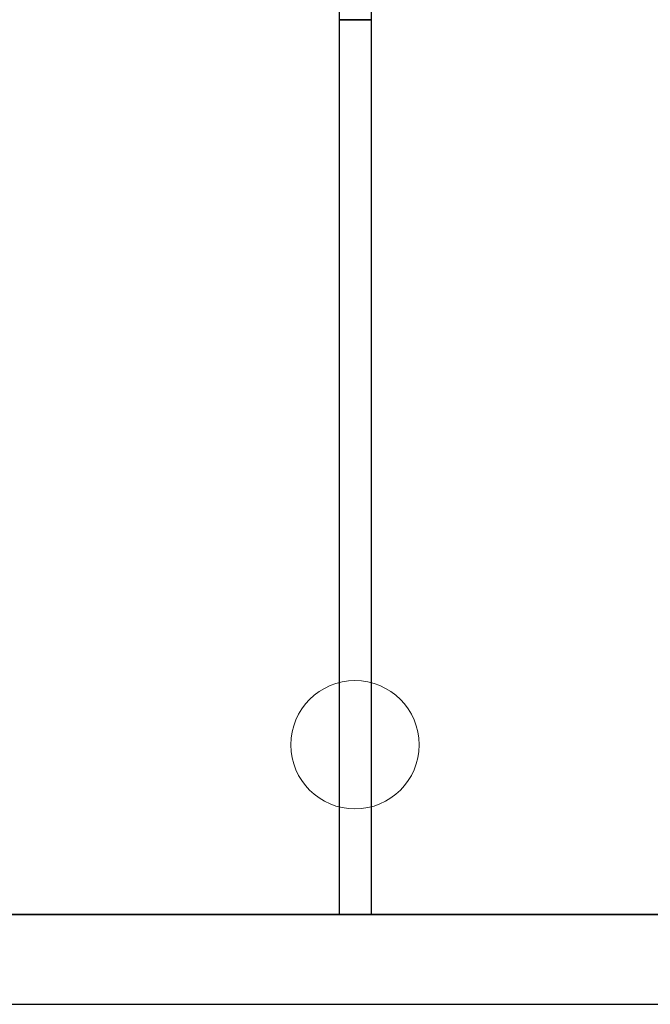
# Model space of a CAD drawing. Header units: metres. Extents: x 391.1 to 427.5, y 12.7 to 28.4.
# Tile 124 of 140: x 415.1 to 417.1, y 12.8 to 15.9. Entities that reach past the tile are written whole.
import ezdxf

# ---------------------------------------------------------------- set-up
doc = ezdxf.new("R2010")
doc.units = ezdxf.units.M
doc.layers.add('01_SUELOS', color=7, linetype='Continuous', lineweight=25, true_color=0x007f00)
for name, color, linetype, lineweight in [('A-COLS-____-MCUT', 7, 'Continuous', 18), ('A-COLS-____-OTLN', 7, 'Continuous', 18), ('A-WALL-____-MCUT', 7, 'Continuous', 25), ('A-WALL-____-OTLN', 7, 'Continuous', 25)]:
    doc.layers.add(name, color=color, linetype=linetype, lineweight=lineweight)

# ---------------------------------------------------------------- blocks, each defined once
blk = doc.blocks.new('Family - Envans P1-155041-04_CLI_AIGUA_P1')
at = {"layer": 'A-WALL-____-MCUT', "color": 253, "true_color": 0xaaaaaa}
for p, q in [((2.7888, 0.1), (0, 0.1)), ((0, 0.1), (0, 0)), ((2.7888, 0), (2.7888, 0.1)), ((0, 0), (2.7888, 0))]:
    blk.add_line(p, q, dxfattribs=at)
at = {"layer": 'A-WALL-____-OTLN', "color": 253, "true_color": 0xaaaaaa}
for p, q in [((2.7888, 0.1), (0, 0.1)), ((0, 0.1), (0, 0)), ((2.7888, 0), (2.7888, 0.1)), ((0, 0), (2.7888, 0))]:
    blk.add_line(p, q, dxfattribs=at)
at = {"layer": 'A-WALL-____-OTLN', "color": 253, "lineweight": 18, "true_color": 0xaaaaaa}
blk.add_line((0, 0), (2.7888, 0), dxfattribs=at)
blk = doc.blocks.new('Family - LONDR55-XX_ZZ-ARQ-CAA-M3D-Londres55-155045-04_CLI_AIGUA_P1')
at = {"layer": '01_SUELOS', "color": 9, "true_color": 0xaad4aa}
for p, q in [((0, 0), (25.4183, 0)), ((25.4183, 0), (0, 0))]:
    blk.add_line(p, q, dxfattribs=at)
blk = doc.blocks.new('Family - Mampara P1-155088-04_CLI_AIGUA_P1')
at = {"layer": 'A-WALL-____-MCUT', "color": 253, "true_color": 0xaaaaaa}
for p, q in [((0.5, 0.1), (0, 0.1)), ((0, 0.1), (0, 0)), ((0.5, 0), (0.5, 0.1)), ((0, 0), (0.5, 0))]:
    blk.add_line(p, q, dxfattribs=at)
at = {"layer": 'A-WALL-____-OTLN', "color": 253, "true_color": 0xaaaaaa}
for p, q in [((0.5, 0.1), (0, 0.1)), ((0, 0.1), (0, 0)), ((0.5, 0), (0.5, 0.1)), ((0, 0), (0.5, 0))]:
    blk.add_line(p, q, dxfattribs=at)
at = {"layer": 'A-WALL-____-OTLN', "color": 253, "lineweight": 18, "true_color": 0xaaaaaa}
blk.add_line((0, 0), (0.5, 0), dxfattribs=at)
blk = doc.blocks.new('Family - Mur P1-155141-04_CLI_AIGUA_P1')
at = {"layer": 'A-WALL-____-MCUT', "color": 253, "true_color": 0xaaaaaa}
for p, q in [((25.4738, 0.28), (0.0555, 0.28)), ((0, 0), (25.4157, 0))]:
    blk.add_line(p, q, dxfattribs=at)
at = {"layer": 'A-WALL-____-OTLN', "color": 253, "true_color": 0xaaaaaa}
for p, q in [((25.4738, 0.28), (0.0555, 0.28)), ((0, 0), (25.4157, 0))]:
    blk.add_line(p, q, dxfattribs=at)
at = {"layer": 'A-WALL-____-OTLN', "color": 253, "lineweight": 18, "true_color": 0xaaaaaa}
blk.add_line((0, 0), (25.4157, 0), dxfattribs=at)
blk = doc.blocks.new('Family - Pilar P1-155273-04_CLI_AIGUA_P1')
at = {"layer": 'A-COLS-____-MCUT', "color": 253, "true_color": 0xaaaaaa}
for start, end in [(360, 180), (180, 360)]:
    blk.add_arc((0.2, 0.2), 0.2, start, end, dxfattribs=at)
at = {"layer": 'A-COLS-____-OTLN', "color": 253, "true_color": 0xaaaaaa}
for start, end in [(360, 180), (180, 360)]:
    blk.add_arc((0.2, 0.2), 0.2, start, end, dxfattribs=at)
blk = doc.blocks.new('LONDR55-XX_ZZ-ARQ-CAA-M3D-Londres55_ifc-1-04_CLI_AIGUA_P1')
at = {"layer": '01_SUELOS', "color": 253, "lineweight": 18, "true_color": 0xaaaaaa}
blk.add_blockref('Family - LONDR55-XX_ZZ-ARQ-CAA-M3D-Londres55-155045-04_CLI_AIGUA_P1', (398.2972, 13.1206), dxfattribs=at)
at = {"layer": 'A-COLS-____-OTLN', "color": 253, "lineweight": 18, "true_color": 0xaaaaaa}
blk.add_blockref('Family - Pilar P1-155273-04_CLI_AIGUA_P1', (415.937, 13.4495), dxfattribs=at)
at = {"layer": 'A-WALL-____-OTLN', "color": 253, "lineweight": 18, "true_color": 0xaaaaaa, "rotation": 270}
for name, p in [('Family - Mampara P1-155088-04_CLI_AIGUA_P1', (416.0881, 16.4095)), ('Family - Envans P1-155041-04_CLI_AIGUA_P1', (416.0881, 15.9095))]:
    blk.add_blockref(name, p, dxfattribs=at)
at = {"layer": 'A-WALL-____-OTLN', "color": 253, "lineweight": 18, "true_color": 0xaaaaaa}
blk.add_blockref('Family - Mur P1-155141-04_CLI_AIGUA_P1', (398.2417, 12.8406), dxfattribs=at)

msp = doc.modelspace()

# ---------------------------------------------------------------- block references
at = {"lineweight": 5}
msp.add_blockref('LONDR55-XX_ZZ-ARQ-CAA-M3D-Londres55_ifc-1-04_CLI_AIGUA_P1', (0, 0), dxfattribs=at)

doc.saveas('drawing.dxf')
